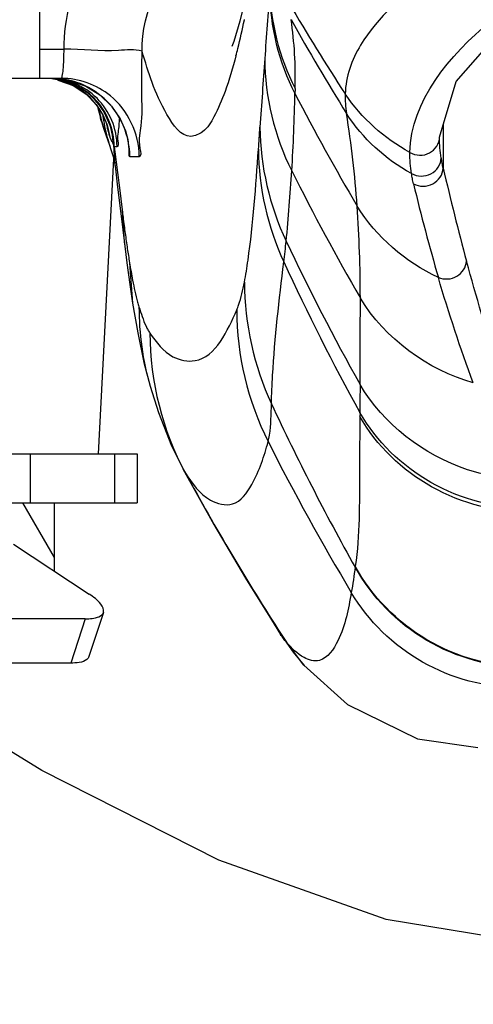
# Model space of a CAD drawing. Header units: millimetres. Extents: x 0 to 11890, y 0 to 8410.
# Tile 53 of 130: x 6597 to 6643, y 1533 to 1634. Entities that reach past the tile are written whole.
import ezdxf

# ---------------------------------------------------------------- set-up
doc = ezdxf.new("R2010")
doc.units = ezdxf.units.MM
doc.header["$LTSCALE"] = 653.95
doc.layers.get('0').update_dxf_attribs({"linetype": 'CONTINUOUS'})
for name, color, linetype in [('304103000010DXF_CONTINUOUS_LINE', 7, 'CONTINUOUS'), ('304103000012DXF_CONTINUOUS_LINE', 7, 'CONTINUOUS'), ('304105000085DXF_CONTINUOUS_LINE', 7, 'CONTINUOUS'), ('304107000013DXF_CONTINUOUS_LINE', 7, 'CONTINUOUS'), ('501023000084DXF_CONTINUOUS_LINE', 7, 'CONTINUOUS'), ('JISHUZILIAO_DXF_DIMENSION', 7, 'CONTINUOUS'), ('R12-1700-XIADXF_CONTINUOUS_LINE', 7, 'CONTINUOUS')]:
    doc.layers.add(name, color=color, linetype=linetype)
doc.styles.get("Standard").update_dxf_attribs({"font": 'txt', "width": 0.7})
doc.dimstyles.new('DIMSTYLE_5', dxfattribs={"dimtxt": 85, "dimasz": 60, "dimexe": 1, "dimexo": 0, "dimgap": 4.25, "dimtad": 0, "dimtih": 1, "dimtoh": 1, "dimdec": 1, "dimdsep": 46, "dimtxsty": 'Standard', "dimblk": '_FILLED', "dimblk1": '_FILLED', "dimblk2": '_FILLED', "dimcen": 0.09, "dimclrt": 5, "dimazin": 2, "dimtp": 0.5, "dimtm": 0.5, "dimtfac": 1, "dimtdec": 4, "dimtofl": 0, "dimtmove": 0, "dimatfit": 3, "dimldrblk": '_FILLED', "dimfxl": 1, "dimtolj": 1, "dimarcsym": 0})

# ---------------------------------------------------------------- blocks, each defined once
blk = doc.blocks.new('*D8')
at = {"layer": 'JISHUZILIAO_DXF_DIMENSION', "color": 2, "linetype": 'Continuous', "transparency": 16777216}
for start, end in [(291.0193, 360), (190, 259.3755)]:
    blk.add_arc((6523.72, 1804.68), 571.22, start, end, dxfattribs=at)
for points in [[(7101.77, 1744.24), (7094.94, 1804.68), (7081.8, 1745.28)], [(5984.42, 1649.28), (5961.17, 1705.49), (5964.94, 1644.77)]]:
    blk.add_solid(points, dxfattribs=at)
blk = doc.blocks.new('_FILLED')
at = {"color": 0, "linetype": 'ByBlock'}
blk.add_solid([(0, 0), (-1, 0.1667), (-1, -0.1667)], dxfattribs=at)

msp = doc.modelspace()

# ---------------------------------------------------------------- linework, layer by layer
at = {"color": 2, "linetype": 'Continuous'}
msp.add_circle((6523.715, 1804.677), 392, dxfattribs=at)
at = {"layer": '304103000010DXF_CONTINUOUS_LINE', "color": 7, "linetype": 'Continuous'}
msp.add_line((6606.3, 1619.918), (6604.715, 1589.677), dxfattribs=at)
at = {"layer": '304103000012DXF_CONTINUOUS_LINE', "color": 7, "linetype": 'Continuous'}
for p, q in [((6598.715, 1628.177), (6598.715, 1658.177)), ((6598.715, 1628.177), (6600.927, 1628.177)), ((6599.961, 1628.177), (6601.786, 1627.966)), ((6600.572, 1628), (6602.158, 1627.428)), ((6601.786, 1627.966), (6603.442, 1627.379)), ((6602.158, 1627.428), (6603.497, 1626.545)), ((6604.689, 1625.219), (6605.226, 1623.173)), ((6605.226, 1623.173), (6605.294, 1622.971)), ((6605.294, 1622.971), (6605.544, 1622.267)), ((6605.542, 1622.266), (6605.596, 1622.118)), ((6639.715, 1622.09), (6639.716, 1622.161)), ((6605.912, 1621.216), (6605.992, 1620.981)), ((6606.427, 1619.304), (6606.438, 1619.214)), ((6606.438, 1619.214), (6606.441, 1619.187)), ((6606.44, 1619.196), (6606.7, 1617.028)), ((6608.24, 1605.133), (6608.24, 1605.131)), ((6610.028, 1596.635), (6610.033, 1596.616)), ((6613.387, 1588.168), (6613.389, 1588.163)), ((6624.712, 1569.35), (6625.832, 1568.003)), ((6625.832, 1568.003), (6625.806, 1568.031))]:
    msp.add_line(p, q, dxfattribs=at)
at = {"layer": '304103000012DXF_CONTINUOUS_LINE', "color": 9, "linetype": 'Continuous'}
for p, q in [((6619.709, 1634.17), (6619.716, 1634.203)), ((6598.715, 1631.177), (6601.213, 1631.177)), ((6640.093, 1623.401), (6640.093, 1618.952)), ((6606.283, 1621.348), (6606.312, 1621.282)), ((6606.283, 1621.348), (6606.427, 1619.304)), ((6606.312, 1621.283), (6606.363, 1621.177)), ((6606.363, 1621.177), (6606.644, 1621.177)), ((6607.958, 1620.177), (6608.924, 1620.177)), ((6606.885, 1616.947), (6607.167, 1614.686)), ((6607.167, 1614.686), (6607.333, 1611.793)), ((6607.927, 1609.276), (6608.24, 1605.133)), ((6631.561, 1593.892), (6631.529, 1593.54)), ((6613.389, 1588.163), (6613.655, 1587.72)), ((6625.806, 1568.031), (6624.012, 1570.378))]:
    msp.add_line(p, q, dxfattribs=at)
at = {"layer": '304103000012DXF_CONTINUOUS_LINE', "color": 7, "linetype": 'Continuous'}
for points in [[(6639.716, 1622.148), (6641.436, 1627.852), (6646.363, 1633.493), (6654.172, 1638.782), (6664.498, 1643.422)], [(6620.037, 1637.308), (6619.254, 1634.021), (6618.622, 1631.945), (6618.421, 1631.427)], [(6603.442, 1627.379), (6604.898, 1626.468), (6606.087, 1625.313), (6606.971, 1624.01), (6607.507, 1622.78), (6607.745, 1621.891), (6607.792, 1621.625)], [(6603.497, 1626.545), (6604.516, 1625.489), (6605.185, 1624.447), (6605.511, 1623.711), (6605.578, 1623.517)], [(6605.542, 1622.266), (6605.676, 1621.891), (6605.912, 1621.216)], [(6605.992, 1620.982), (6606.248, 1620.146), (6606.392, 1619.52), (6606.427, 1619.304)], [(6606.7, 1617.028), (6607.025, 1614.334), (6607.435, 1610.96)], [(6607.434, 1610.967), (6607.648, 1609.273), (6607.952, 1607.055), (6608.24, 1605.131)], [(6608.24, 1605.133), (6608.763, 1602.085), (6609.401, 1599.046), (6610.033, 1596.616)], [(6610.028, 1596.635), (6610.882, 1593.926), (6612.24, 1590.49), (6613.386, 1588.169)], [(6613.389, 1588.164), (6616.577, 1582.438), (6619.827, 1576.932), (6622.476, 1572.662), (6623.421, 1571.179)], [(6623.421, 1571.18), (6623.57, 1570.95), (6624.712, 1569.35)], [(6625.806, 1568.031), (6630.268, 1563.975), (6637.438, 1560.457), (6643.645, 1559.573)]]:
    msp.add_lwpolyline(points, dxfattribs=at)
at = {"layer": '304103000012DXF_CONTINUOUS_LINE', "color": 9, "linetype": 'Continuous'}
for centre, radius, start, end in [((9814.013, 1404.425), 3200.196, 175.830291, 175.954457), ((6822.765, 1752.385), 230.149, 210.41087, 213.1377), ((6534.114, 1652.386), 87.512, 346.00731, 347.98567), ((6584.567, 1628.35), 40.354, 358.29384, 8.32639), ((6826.602, 1747.024), 231.469, 209.17345, 211.94079), ((6553.673, 1647.584), 67.372, 345.29605, 345.94786), ((9499.48, 1427.241), 2884.838, 175.965762, 176.105456), ((6599, 1621.129), 7.048, 69.2489, 82.30138), ((6599.298, 1621.108), 7.07, 67.81076, 84.74892), ((6599.27, 1621.109), 7.069, 67.94428, 84.52525), ((6599.349, 1621.106), 7.072, 67.59931, 85.16027), ((6599.637, 1621.134), 7.043, 67.57, 79.65272), ((6599.943, 1620.104), 8.074, 67.58967, 83.15169), ((6682.896, 1625.421), 58.018, 178.29384, 178.8106), ((6836.435, 1735.883), 238.094, 207.31519, 210.48945), ((6622.391, 1628.91), 18.098, 192.08329, 198.48167), ((6622.913, 1628.505), 18.457, 191.06078, 196.83128), ((6623.893, 1627.038), 18.898, 188.33283, 191.54868), ((6514.439, 1627.719), 92.531, 357.33458, 357.71976), ((6525.35, 1607.768), 106.166, 3.94866, 9.10444), ((6622.848, 1628.486), 18.389, 196.83386, 199.76858), ((6623.824, 1627.025), 18.828, 191.55248, 198.72077), ((5698.906, 1685.372), 924.493, 356.001672, 356.1427), ((6626.581, 1621.482), 20.27, 180.56261, 181.35422), ((6626.623, 1621.483), 20.312, 181.35533, 186.17774), ((8413.244, 1841.852), 1820.306, 186.963075, 187.097222), ((6626.592, 1621.48), 20.281, 186.17867, 186.65484), ((6900.191, 1679.14), 266.971, 193.02931, 195.13813), ((6837.909, 1725.137), 238.421, 206.51508, 210.07909), ((6828.933, 1663.083), 197.257, 193.40341, 196.28694), ((6491.384, 1605.459), 140.21, 0.07455, 3.93418), ((6816.47, 1640.669), 210.91, 187.07646, 187.28278), ((6630.592, 1613.8), 23.331, 179.68137, 184.94266), ((6765.62, 1633.881), 159.61, 187.18082, 187.77907), ((6630.513, 1613.794), 23.252, 184.9435, 186.98345), ((6735.363, 1629.742), 129.071, 187.77663, 188.47335), ((6533.482, 1620.45), 90.949, 352.98428, 354.3492), ((6839.562, 1713.392), 238.443, 205.30087, 209.27118), ((6709.195, 1625.837), 102.613, 188.46969, 189.28768), ((6669.395, 1619.267), 62.275, 189.23187, 190.91271), ((6841.461, 1709.716), 239.736, 204.74962, 208.88307), ((6623.66, 1609.318), 15.453, 195.32448, 197.16613), ((6638.267, 1604.71), 29.371, 179.90836, 195.95761), ((4123.72, 1608.908), 2507.878, 359.723559, 359.925367), ((6848.171, 1699.922), 248.967, 204.96951, 209.30195), ((6845.949, 1704.181), 250.824, 206.83847, 210.87413), ((6833.649, 1707.342), 250.413, 208.53519, 212.93107), ((6650.277, 1579.979), 19.303, 185.36051, 185.71823), ((6833.307, 1707.128), 250.01, 212.93234, 213.15997)]:
    msp.add_arc(centre, radius, start, end, dxfattribs=at)
for points in [[(6601.213, 1631.177), (6601.275, 1637.4), (6604.28, 1644.039), (6608.927, 1648.177)], [(6609.209, 1630.948), (6609.204, 1635.062), (6611.161, 1639.481), (6614.229, 1642.222)], [(6622.288, 1637.114), (6622.308, 1633.512), (6623.219, 1629.817), (6624.89, 1626.625)], [(6622.322, 1637.577), (6622.341, 1633.996), (6623.245, 1630.323), (6624.903, 1627.148)], [(6601.126, 1629.045), (6601.191, 1629.753), (6601.212, 1630.466), (6601.212, 1631.177)], [(6631.623, 1631.587), (6630.717, 1630.09), (6630.084, 1628.33), (6630.043, 1626.581)], [(6621.791, 1630.197), (6621.814, 1626.254), (6622.786, 1622.216), (6624.566, 1618.698)], [(6603.659, 1626.409), (6603.029, 1626.969), (6602.285, 1627.421), (6601.497, 1627.72)], [(6604.174, 1626.187), (6603.533, 1626.813), (6602.755, 1627.323), (6601.925, 1627.661)], [(6604.226, 1626.164), (6603.584, 1626.797), (6602.803, 1627.313), (6601.968, 1627.655)], [(6604.314, 1626.127), (6603.67, 1626.771), (6602.885, 1627.296), (6602.044, 1627.644)], [(6604.595, 1626.127), (6603.951, 1626.771), (6603.166, 1627.296), (6602.324, 1627.644)], [(6605.616, 1625.834), (6604.88, 1626.57), (6603.982, 1627.171), (6603.021, 1627.568)], [(6605.96, 1621.999), (6605.765, 1623.646), (6604.898, 1625.308), (6603.659, 1626.409)], [(6606.283, 1621.348), (6606.24, 1623.107), (6605.433, 1624.958), (6604.174, 1626.187)], [(6606.312, 1621.283), (6606.285, 1623.052), (6605.486, 1624.922), (6604.226, 1626.164)], [(6606.363, 1621.177), (6606.363, 1622.963), (6605.576, 1624.864), (6604.314, 1626.127)], [(6606.112, 1623.856), (6605.764, 1624.697), (6605.238, 1625.483), (6604.595, 1626.127)], [(6608.924, 1620.177), (6608.924, 1622.473), (6607.744, 1624.949), (6605.96, 1626.394)], [(6624.566, 1618.698), (6624.735, 1621.337), (6624.827, 1623.981), (6624.89, 1626.625)], [(6630.048, 1626.574), (6630.027, 1625.904), (6630.08, 1625.23), (6630.179, 1624.567)], [(6636.674, 1620.571), (6634.06, 1622.003), (6631.708, 1624.098), (6630.048, 1626.574)], [(6607.958, 1620.177), (6607.958, 1622.218), (6607.058, 1624.391), (6605.616, 1625.834)], [(6636.836, 1618.412), (6634.187, 1619.867), (6631.813, 1622.025), (6630.179, 1624.567)], [(6606.644, 1621.177), (6606.644, 1622.088), (6606.459, 1623.015), (6606.112, 1623.856)], [(6621.304, 1623.18), (6621.33, 1619.181), (6622.275, 1615.099), (6623.993, 1611.487)], [(6639.888, 1620.006), (6639.777, 1620.694), (6639.716, 1621.393), (6639.715, 1622.089)], [(6621.149, 1620.91), (6621.173, 1616.96), (6622.085, 1612.933), (6623.746, 1609.349)], [(6636.836, 1618.412), (6636.719, 1619.124), (6636.66, 1619.849), (6636.674, 1620.571)], [(6623.993, 1611.487), (6624.229, 1613.887), (6624.412, 1616.292), (6624.566, 1618.698)], [(6639.592, 1607.763), (6636.239, 1609.316), (6633.196, 1611.929), (6631.264, 1615.079)], [(6645.743, 1598.731), (6644.536, 1602.255), (6643.46, 1605.826), (6642.484, 1609.422)], [(6643.178, 1596.951), (6641.841, 1600.505), (6640.657, 1604.118), (6639.592, 1607.763)], [(6608.246, 1607.478), (6608.392, 1606.725), (6608.554, 1605.974), (6608.757, 1605.234)], [(6619.71, 1607.273), (6619.719, 1603.023), (6620.686, 1598.68), (6622.475, 1594.824)], [(6608.896, 1604.757), (6609.103, 1604.088), (6609.324, 1603.42), (6609.616, 1602.783)], [(6643.178, 1596.952), (6638.535, 1598.271), (6634.082, 1601.505), (6631.596, 1605.642)], [(6618.918, 1604.429), (6618.923, 1599.806), (6620.057, 1595.066), (6622.143, 1590.94)], [(6610.016, 1602.057), (6610.012, 1597.127), (6611.299, 1592.052), (6613.655, 1587.72)], [(6631.565, 1596.807), (6631.559, 1595.844), (6631.552, 1594.881), (6631.546, 1593.917)], [(6631.059, 1578.075), (6630.941, 1577.205), (6630.82, 1576.335), (6630.668, 1575.47)], [(6625.823, 1568.799), (6625.121, 1569.185), (6624.537, 1569.773), (6624.012, 1570.378)], [(6627.391, 1568.516), (6626.876, 1568.386), (6626.288, 1568.543), (6625.823, 1568.799)]]:
    msp.add_open_spline(points, degree=3, dxfattribs=at)
for points, knots in [([(6651.678, 1645.271), (6647.224, 1643.506), (6639.81, 1640.024), (6633.381, 1634.49), (6631.623, 1631.587)], [0, 0, 0, 0, 0.5852451, 1, 1, 1, 1]), ([(6636.674, 1620.57), (6636.78, 1625.834), (6643.607, 1634.005), (6655.414, 1640.808), (6663.576, 1643.963), (6668.117, 1645.387)], [0, 0, 0, 0, 0.3787517, 0.6576159, 1, 1, 1, 1]), ([(6609.209, 1630.948), (6608.439, 1631.183), (6605.7, 1630.842), (6603.074, 1631.133), (6601.213, 1631.177)], [0, 0, 0, 0, 0.3019423, 1, 1, 1, 1]), ([(6608.924, 1620.177), (6609.199, 1620.179), (6608.796, 1621.856), (6609.297, 1623.502), (6609.133, 1627.108), (6609.208, 1629.569), (6609.209, 1630.948)], [0, 0, 0, 0, 0.076439, 0.2924588, 0.6162121, 1, 1, 1, 1]), ([(6618.838, 1630.484), (6618.515, 1629.252), (6617.902, 1627.11), (6616.778, 1624.486), (6615.727, 1622.723), (6613.492, 1621.736), (6610.731, 1625.831), (6609.883, 1628.725), (6609.209, 1630.948)], [0, 0, 0, 0, 0.1895188, 0.330113, 0.4256998, 0.489306, 0.6543359, 1, 1, 1, 1]), ([(6600.927, 1628.177), (6601.007, 1628.177), (6601.057, 1628.608), (6601.105, 1628.826), (6601.126, 1629.045)], [0, 0, 0, 0, 0.2653065, 1, 1, 1, 1]), ([(6605.497, 1623.701), (6605.537, 1623.523), (6605.614, 1623.199), (6605.695, 1622.875), (6605.733, 1622.729)], [0, 0, 0, 0, 0.5477622, 1, 1, 1, 1]), ([(6606.644, 1621.177), (6606.838, 1621.178), (6606.636, 1622.372), (6606.844, 1622.859), (6606.87, 1623.416)], [0, 0, 0, 0, 0.2577884, 1, 1, 1, 1]), ([(6605.733, 1622.729), (6605.756, 1622.64), (6605.798, 1622.479), (6605.844, 1622.32), (6605.866, 1622.249)], [0, 0, 0, 0, 0.5566734, 1, 1, 1, 1]), ([(6605.866, 1622.249), (6605.882, 1622.198), (6605.909, 1622.113), (6605.942, 1622.03), (6605.96, 1621.999)], [0, 0, 0, 0, 0.6042339, 1, 1, 1, 1]), ([(6605.96, 1621.999), (6606.021, 1621.89), (6606.135, 1621.676), (6606.238, 1621.456), (6606.283, 1621.348)], [0, 0, 0, 0, 0.5178088, 1, 1, 1, 1]), ([(6636.674, 1620.57), (6637.258, 1620.237), (6638.832, 1620.155), (6639.711, 1621.51), (6639.716, 1622.148)], [0, 0, 0, 0, 0.5126664, 1, 1, 1, 1]), ([(6607.764, 1621.757), (6607.787, 1621.363), (6607.926, 1621.014), (6607.821, 1620.177), (6607.958, 1620.177)], [0, 0, 0, 0, 0.7420199, 1, 1, 1, 1]), ([(6619.71, 1607.273), (6619.859, 1608.021), (6620.546, 1612.544), (6620.882, 1617.109), (6621.149, 1620.91)], [0, 0, 0, 0, 0.166762, 1, 1, 1, 1]), ([(6636.836, 1618.412), (6637.419, 1618.089), (6638.979, 1618.045), (6639.87, 1619.367), (6639.888, 1620.006)], [0, 0, 0, 0, 0.5106541, 1, 1, 1, 1]), ([(6640.093, 1618.952), (6640.053, 1619.13), (6639.975, 1619.474), (6639.92, 1619.823), (6639.908, 1619.993)], [0, 0, 0, 0, 0.5164909, 1, 1, 1, 1]), ([(6637.049, 1617.358), (6637.632, 1617.044), (6639.171, 1617.025), (6640.066, 1618.317), (6640.093, 1618.952)], [0, 0, 0, 0, 0.5099827, 1, 1, 1, 1]), ([(6637.049, 1617.358), (6637.006, 1617.536), (6636.924, 1617.879), (6636.868, 1618.228), (6636.859, 1618.398)], [0, 0, 0, 0, 0.5187925, 1, 1, 1, 1]), ([(6622.475, 1594.824), (6622.491, 1595.79), (6622.73, 1600.647), (6623.258, 1605.484), (6623.746, 1609.349)], [0, 0, 0, 0, 0.1985652, 1, 1, 1, 1]), ([(6639.592, 1607.763), (6640.177, 1607.516), (6641.619, 1607.595), (6642.45, 1608.815), (6642.484, 1609.422)], [0, 0, 0, 0, 0.5109766, 1, 1, 1, 1]), ([(6618.918, 1604.429), (6618.992, 1604.596), (6619.342, 1605.519), (6619.553, 1606.486), (6619.71, 1607.273)], [0, 0, 0, 0, 0.1854148, 1, 1, 1, 1]), ([(6610.016, 1602.057), (6610.662, 1601.136), (6611.836, 1599.518), (6616.367, 1598.644), (6618.006, 1602.383), (6618.918, 1604.429)], [0, 0, 0, 0, 0.2721211, 0.4580406, 1, 1, 1, 1]), ([(6609.616, 1602.783), (6609.678, 1602.647), (6609.8, 1602.399), (6609.943, 1602.161), (6610.016, 1602.057)], [0, 0, 0, 0, 0.5409224, 1, 1, 1, 1]), ([(6647.414, 1587.105), (6645.783, 1587.236), (6639.546, 1588.428), (6633.919, 1592.748), (6631.565, 1596.808)], [0, 0, 0, 0, 0.2586234, 1, 1, 1, 1]), ([(6622.143, 1590.94), (6622.202, 1591.157), (6622.437, 1592.44), (6622.457, 1593.748), (6622.475, 1594.824)], [0, 0, 0, 0, 0.1726426, 1, 1, 1, 1]), ([(6648.993, 1584.066), (6645.487, 1584.092), (6638.466, 1585.878), (6633.238, 1590.964), (6631.546, 1593.917)], [0, 0, 0, 0, 0.507463, 1, 1, 1, 1]), ([(6631.544, 1593.514), (6631.539, 1591.635), (6631.451, 1586.52), (6631.551, 1581.363), (6631.07, 1578.155)], [0, 0, 0, 0, 0.366726, 1, 1, 1, 1]), ([(6649.183, 1583.659), (6645.644, 1583.652), (6638.54, 1585.405), (6633.249, 1590.533), (6631.544, 1593.514)], [0, 0, 0, 0, 0.5075147, 1, 1, 1, 1]), ([(6613.655, 1587.72), (6614.363, 1586.679), (6615.501, 1584.906), (6618.836, 1584.078), (6621.023, 1587.143), (6621.726, 1589.426), (6622.143, 1590.94)], [0, 0, 0, 0, 0.2779147, 0.4475679, 0.6536444, 1, 1, 1, 1]), ([(6648.528, 1567.802), (6645.028, 1567.806), (6637.901, 1569.72), (6632.763, 1575.018), (6631.059, 1578.075)], [0, 0, 0, 0, 0.5000802, 1, 1, 1, 1]), ([(6648.55, 1567.858), (6645.046, 1567.863), (6637.911, 1569.783), (6632.772, 1575.092), (6631.07, 1578.155)], [0, 0, 0, 0, 0.5000706, 1, 1, 1, 1]), ([(6630.668, 1575.47), (6630.369, 1573.785), (6629.929, 1571.305), (6628.283, 1568.743), (6627.391, 1568.516)], [0, 0, 0, 0, 0.6500607, 1, 1, 1, 1]), ([(6647.835, 1565.728), (6644.432, 1565.73), (6637.511, 1567.532), (6632.413, 1572.55), (6630.668, 1575.47)], [0, 0, 0, 0, 0.5000764, 1, 1, 1, 1]), ([(6624.012, 1570.378), (6623.909, 1570.496), (6623.702, 1570.757), (6623.515, 1571.032), (6623.421, 1571.18)], [0, 0, 0, 0, 0.4732596, 1, 1, 1, 1])]:
    msp.add_open_spline(points, degree=3, knots=knots, dxfattribs=at)
at = {"layer": '304103000012DXF_CONTINUOUS_LINE', "color": 7, "linetype": 'Continuous'}
msp.add_open_spline([(6605.96, 1626.394), (6604.577, 1627.514), (6602.707, 1628.177), (6600.927, 1628.177)], degree=3, dxfattribs=at)
at = {"layer": '304105000085DXF_CONTINUOUS_LINE', "color": 7, "linetype": 'Continuous'}
for p, q in [((6527.029, 1589.677), (6608.715, 1589.677)), ((6608.715, 1589.677), (6608.715, 1584.677)), ((6589.582, 1584.677), (6608.715, 1584.677)), ((6596.025, 1580.428), (6603.789, 1575.308)), ((6605.244, 1573.429), (6603.75, 1568.898)), ((6603.391, 1572.773), (6558.844, 1572.773)), ((6601.897, 1568.241), (6557.349, 1568.241))]:
    msp.add_line(p, q, dxfattribs=at)
at = {"layer": '304105000085DXF_CONTINUOUS_LINE', "color": 9, "linetype": 'Continuous'}
for p, q in [((6597.734, 1589.677), (6597.734, 1584.677)), ((6606.372, 1589.677), (6606.372, 1584.677)), ((6603.391, 1572.773), (6601.897, 1568.241))]:
    msp.add_line(p, q, dxfattribs=at)
at = {"layer": '304105000085DXF_CONTINUOUS_LINE', "color": 7, "linetype": 'Continuous'}
for points, knots in [([(6605.244, 1573.429), (6605.338, 1573.711), (6604.883, 1574.576), (6604.227, 1575.019), (6603.789, 1575.308)], [0, 0, 0, 0, 0.3610772, 1, 1, 1, 1]), ([(6603.391, 1572.773), (6603.629, 1572.773), (6604.257, 1572.798), (6605.109, 1573.019), (6605.244, 1573.429)], [0, 0, 0, 0, 0.354676, 1, 1, 1, 1]), ([(6603.75, 1568.898), (6603.714, 1568.789), (6603.259, 1568.233), (6602.463, 1568.241), (6601.897, 1568.241)], [0, 0, 0, 0, 0.1683808, 1, 1, 1, 1])]:
    msp.add_open_spline(points, degree=3, knots=knots, dxfattribs=at)
at = {"layer": '304107000013DXF_CONTINUOUS_LINE', "color": 7, "linetype": 'Continuous'}
msp.add_line((6588.008, 1628.177), (6598.715, 1628.177), dxfattribs=at)
at = {"layer": '501023000084DXF_CONTINUOUS_LINE', "color": 2, "linetype": 'Continuous'}
msp.add_line((6596.965, 1584.677), (6600.215, 1579.048), dxfattribs=at)
at = {"layer": '501023000084DXF_CONTINUOUS_LINE', "color": 7, "linetype": 'Continuous'}
msp.add_line((6600.215, 1584.677), (6600.215, 1577.665), dxfattribs=at)
at = {"layer": 'R12-1700-XIADXF_CONTINUOUS_LINE', "color": 7, "linetype": 'Continuous'}
msp.add_lwpolyline([(6653.819, 1539.456), (6649.446, 1539.473), (6634.244, 1541.961), (6617.099, 1548.049), (6598.92, 1557.232), (6583.867, 1566.499)], dxfattribs=at)

# ---------------------------------------------------------------- dimensions: what is measured, and where the dimension line sits
at = {"layer": 'JISHUZILIAO_DXF_DIMENSION', "color": 2, "linetype": 'Continuous'}
dim = msp.add_angular_dim_2l(base=(6573.501, 1235.631), line1=((5966.799, 1706.478), (5961.173, 1705.486)), line2=((7089.224, 1804.677), (7094.936, 1804.677)), dimstyle='DIMSTYLE_5', dxfattribs=at)
dim.commit()
dim.dimension.update_dxf_attribs({"geometry": '*D8', "text_midpoint": (6460.899, 1193.131), "dimtype": 162})

doc.saveas('drawing.dxf')
